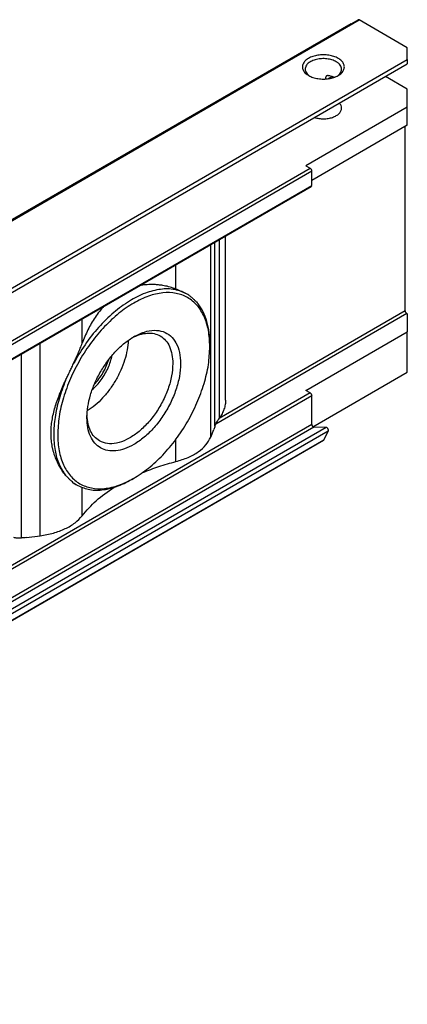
# Model space of a CAD drawing. Header units: millimetres. Extents: x -418 to 1275, y -151 to 443.
# Tile 22 of 47: x 176 to 188, y -40 to -10. Entities that reach past the tile are written whole.
import ezdxf

# ---------------------------------------------------------------- set-up
doc = ezdxf.new("R2010")
doc.units = ezdxf.units.MM

# ---------------------------------------------------------------- blocks, each defined once
blk = doc.blocks.new('SOPORTE_SV2__33', base_point=(81.586, -337.931))
at = {"color": 7, "linetype": 'Continuous'}
for p, q in [((558.924, -30.228), (81.627, -306.475)), ((558.924, -30.228), (559.548, -29.869)), ((564.009, -32.403), (559.648, -29.879)), ((564.009, -33.467), (564.009, -32.403)), ((88.75, -308.929), (564.009, -33.861)), ((564.009, -33.467), (564.009, -33.861)), ((556.629, -35.235), (556.629, -35.072)), ((557.24, -35.131), (557.346, -35.069)), ((564.009, -36.154), (562.028, -35.008)), ((564.009, -37.791), (564.009, -36.154)), ((564.009, -37.791), (554.817, -43.112)), ((564.009, -39.422), (564.009, -37.791)), ((564.009, -39.422), (555.347, -44.436)), ((563.832, -56.276), (563.832, -39.525)), ((554.817, -43.112), (555.206, -43.337)), ((555.347, -44.886), (555.347, -43.582)), ((99.222, -308.947), (555.306, -44.978)), ((547.55, -64.375), (547.55, -49.467)), ((544.058, -54.756), (544.02, -54.734)), ((564.009, -56.542), (563.974, -56.521)), ((564.009, -56.542), (564.009, -58.179)), ((554.817, -63.499), (564.009, -58.179)), ((564.009, -61.848), (564.009, -58.179)), ((546.119, -59.523), (546.119, -59.318)), ((555.463, -66.795), (564.009, -61.848)), ((555.206, -63.724), (554.817, -63.499)), ((555.347, -66.568), (555.347, -63.969)), ((556.658, -66.85), (555.551, -66.832)), ((546.194, -67.737), (546.477, -67.022)), ((556.434, -68.008), (556.849, -67.174)), ((556.405, -68.04), (100.321, -332.01)), ((534.039, -72.066), (534.001, -72.044)), ((539.2, -71.479), (539.022, -71.581)), ((529.506, -76.844), (530.743, -76.68))]:
    blk.add_line(p, q, dxfattribs=at)
at = {"color": 3, "linetype": 'Continuous'}
for p, q in [((516.76, -54.634), (559.548, -29.869)), ((517.057, -54.53), (559.648, -29.879)), ((558.924, -30.228), (558.924, -30.228)), ((88.55, -308.65), (564.009, -33.467)), ((556.797, -35.219), (557.164, -35.006)), ((99.122, -307.307), (555.206, -43.337)), ((99.263, -307.551), (555.347, -43.582)), ((99.263, -308.856), (555.347, -44.886)), ((546.984, -66.007), (546.984, -49.794)), ((546.194, -67.737), (546.194, -50.251)), ((546.582, -66.72), (546.582, -50.027)), ((543.048, -54.289), (543.048, -52.072)), ((534.552, -59.207), (534.552, -56.989)), ((563.974, -56.521), (546.652, -66.546)), ((563.832, -56.276), (546.96, -66.041)), ((530.743, -76.68), (530.743, -59.194)), ((529.043, -76.872), (529.043, -60.178)), ((555.206, -63.724), (99.122, -327.694)), ((555.347, -63.969), (99.263, -327.939)), ((555.347, -66.568), (99.263, -330.537)), ((555.551, -66.832), (99.467, -330.802)), ((556.658, -66.85), (100.574, -330.82)), ((556.849, -67.174), (100.765, -331.143)), ((556.434, -68.008), (100.35, -331.978)), ((543.048, -69.942), (543.048, -67.917)), ((534.552, -74.859), (534.552, -72.307))]:
    blk.add_line(p, q, dxfattribs=at)
at = {"color": 7, "linetype": 'Continuous'}
for points, knots in [([(558.924, -30.228), (558.924, -30.228), (558.924, -30.228), (558.924, -30.228), (558.924, -30.228)], [0, 0, 0, 0, 0.0001066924, 0.0002133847, 0.0002133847, 0.0002133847, 0.0002133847]), ([(559.648, -29.879), (559.631, -29.87), (559.598, -29.854), (559.564, -29.864), (559.548, -29.869)], [0, 0, 0, 0, 0.0573272, 0.1040441, 0.1040441, 0.1040441, 0.1040441]), ([(557.751, -33.365), (557.622, -33.301), (557.351, -33.168), (556.892, -33.068), (556.406, -33.03), (555.919, -33.067), (555.464, -33.174), (555.07, -33.344), (554.761, -33.569), (554.557, -33.84), (554.484, -34.146), (554.56, -34.45), (554.765, -34.723), (554.963, -34.853), (555.069, -34.923)], [0, 0, 0, 0, 0.431098, 0.902937, 1.396732, 1.890447, 2.362057, 2.792814, 3.171045, 3.497161, 3.789201, 4.081646, 4.408752, 4.788148, 4.788148, 4.788148, 4.788148]), ([(557.575, -33.671), (557.447, -33.61), (557.179, -33.481), (556.724, -33.397), (556.249, -33.382), (555.785, -33.448), (555.37, -33.586), (555.042, -33.789), (554.807, -34.045), (554.773, -34.25), (554.758, -34.346)], [0, 0, 0, 0, 0.423238, 0.888817, 1.372639, 1.847249, 2.286851, 2.672672, 2.999845, 3.28602, 3.28602, 3.28602, 3.28602]), ([(558.058, -34.346), (558.051, -34.283), (558.038, -34.152), (557.934, -33.969), (557.779, -33.802), (557.645, -33.716), (557.575, -33.671)], [0, 0, 0, 0, 0.1889853, 0.3912473, 0.6159874, 0.8670823, 0.8670823, 0.8670823, 0.8670823]), ([(557.746, -34.923), (557.853, -34.853), (558.051, -34.723), (558.256, -34.45), (558.332, -34.145), (558.258, -33.839), (558.055, -33.565), (557.857, -33.435), (557.751, -33.365)], [0, 0, 0, 0, 0.379809, 0.707216, 0.999947, 1.292408, 1.619154, 1.998185, 1.998185, 1.998185, 1.998185]), ([(554.758, -34.346), (554.763, -34.404), (554.774, -34.523), (554.86, -34.69), (554.99, -34.846), (555.104, -34.93), (555.164, -34.973)], [0, 0, 0, 0, 0.1721846, 0.3545772, 0.5546937, 0.7763357, 0.7763357, 0.7763357, 0.7763357]), ([(557.652, -34.973), (557.712, -34.93), (557.826, -34.846), (557.955, -34.69), (558.041, -34.523), (558.052, -34.404), (558.058, -34.346)], [0, 0, 0, 0, 0.2216421, 0.4217585, 0.6041512, 0.7763357, 0.7763357, 0.7763357, 0.7763357]), ([(555.069, -34.923), (555.198, -34.986), (555.468, -35.117), (555.924, -35.217), (556.408, -35.255), (556.891, -35.217), (557.347, -35.117), (557.617, -34.986), (557.746, -34.923)], [0, 0, 0, 0, 0.429104, 0.898342, 1.389231, 1.88012, 2.349359, 2.778462, 2.778462, 2.778462, 2.778462]), ([(556.863, -34.937), (556.855, -34.936), (556.841, -34.934), (556.821, -34.933), (556.801, -34.934), (556.781, -34.936), (556.761, -34.939), (556.743, -34.944), (556.724, -34.951), (556.707, -34.959), (556.69, -34.969), (556.675, -34.98), (556.662, -34.992), (556.651, -35.006), (556.642, -35.02), (556.635, -35.035), (556.63, -35.05), (556.629, -35.062), (556.629, -35.069), (556.629, -35.071), (556.629, -35.072)], [0, 0, 0, 0, 0.0223502, 0.041457, 0.0619729, 0.0821085, 0.1021571, 0.1217154, 0.1393952, 0.1602974, 0.1792948, 0.1976705, 0.2160086, 0.2337835, 0.2502649, 0.2664631, 0.2825431, 0.2987094, 0.3012451, 0.3038696, 0.3038696, 0.3038696, 0.3038696]), ([(557.385, -35.085), (557.302, -35.054), (557.133, -34.989), (556.954, -34.954), (556.863, -34.937)], [0, 0, 0, 0, 0.2647998, 0.5441683, 0.5441683, 0.5441683, 0.5441683]), ([(558.058, -37.894), (558.047, -37.81), (558.024, -37.634), (557.908, -37.499), (557.848, -37.427)], [0, 0, 0, 0, 0.2469056, 0.5215336, 0.5215336, 0.5215336, 0.5215336]), ([(555.602, -38.727), (555.733, -38.762), (556.003, -38.834), (556.424, -38.858), (556.843, -38.826), (557.234, -38.732), (557.574, -38.584), (557.837, -38.39), (558.021, -38.157), (558.046, -37.978), (558.058, -37.894)], [0, 0, 0, 0, 0.407949, 0.833928, 1.259177, 1.665034, 2.035674, 2.361307, 2.642378, 2.894213, 2.894213, 2.894213, 2.894213]), ([(555.206, -43.337), (555.225, -43.35), (555.264, -43.379), (555.308, -43.441), (555.34, -43.51), (555.345, -43.559), (555.347, -43.582)], [0, 0, 0, 0, 0.0695843, 0.1466412, 0.2236607, 0.293145, 0.293145, 0.293145, 0.293145]), ([(555.306, -44.978), (555.318, -44.967), (555.344, -44.942), (555.346, -44.906), (555.347, -44.886)], [0, 0, 0, 0, 0.0465697, 0.1036576, 0.1036576, 0.1036576, 0.1036576]), ([(544.058, -54.756), (543.692, -54.594), (542.932, -54.257), (541.599, -54.272), (540.2, -54.64), (538.762, -55.373), (537.341, -56.427), (535.994, -57.765), (534.757, -59.324), (534.086, -60.493), (533.747, -61.083)], [0, 0, 0, 0, 1.188653, 2.468107, 3.899292, 5.505218, 7.277699, 9.186534, 11.187082, 13.226255, 13.226255, 13.226255, 13.226255]), ([(543.048, -54.289), (542.872, -54.229), (542.519, -54.108), (542.021, -53.995), (541.579, -53.927), (541.209, -53.894), (540.791, -53.881), (540.31, -53.903), (539.936, -53.957), (539.74, -53.995), (539.725, -53.998), (539.718, -53.999)], [0, 0, 0, 0, 0.558977, 1.11801, 1.529596, 1.901233, 2.231536, 2.784272, 3.34075, 3.362835, 3.385051, 3.385051, 3.385051, 3.385051]), ([(543.048, -54.289), (543.137, -54.323), (543.311, -54.389), (543.561, -54.497), (543.798, -54.61), (543.946, -54.693), (544.02, -54.734)], [0, 0, 0, 0, 0.283447, 0.558742, 0.817664, 1.069222, 1.069222, 1.069222, 1.069222]), ([(546.119, -59.523), (546.097, -59.028), (546.054, -58.092), (545.662, -56.803), (545.023, -55.758), (544.133, -55.012), (543.04, -54.618), (541.812, -54.59), (540.504, -54.908), (539.159, -55.55), (537.821, -56.49), (536.538, -57.691), (535.356, -59.11), (534.32, -60.695), (533.465, -62.384), (532.833, -64.116), (532.417, -65.826), (532.359, -66.959), (532.331, -67.503)], [0, 0, 0, 0, 1.480431, 2.804381, 3.995055, 5.107386, 6.220508, 7.413285, 8.740065, 10.223482, 11.859406, 13.624365, 15.481842, 17.387266, 19.292229, 21.148356, 22.911188, 24.544405, 24.544405, 24.544405, 24.544405]), ([(544.35, -54.946), (544.302, -54.913), (544.207, -54.845), (544.108, -54.786), (544.058, -54.756)], [0, 0, 0, 0, 0.1747046, 0.3490898, 0.3490898, 0.3490898, 0.3490898]), ([(544.35, -54.946), (544.415, -55.003), (544.544, -55.116), (544.727, -55.288), (544.9, -55.461), (545.007, -55.58), (545.06, -55.638)], [0, 0, 0, 0, 0.2591166, 0.5123818, 0.7548335, 0.9924199, 0.9924199, 0.9924199, 0.9924199]), ([(536.51, -55.856), (536.375, -56.009), (536.09, -56.331), (535.712, -56.858), (535.368, -57.415), (535.062, -57.994), (534.789, -58.588), (534.63, -59.002), (534.552, -59.207)], [0, 0, 0, 0, 0.612705, 1.286731, 1.943975, 2.575798, 3.248881, 3.905333, 3.905333, 3.905333, 3.905333]), ([(546.119, -59.318), (546.108, -58.955), (546.085, -58.254), (545.878, -57.262), (545.56, -56.375), (545.223, -55.878), (545.06, -55.638)], [0, 0, 0, 0, 1.089484, 2.097976, 3.029125, 3.894212, 3.894212, 3.894212, 3.894212]), ([(563.974, -56.521), (563.955, -56.507), (563.915, -56.478), (563.872, -56.416), (563.84, -56.348), (563.835, -56.299), (563.832, -56.276)], [0, 0, 0, 0, 0.0695843, 0.1466412, 0.2236607, 0.293145, 0.293145, 0.293145, 0.293145]), ([(539.241, -58.611), (539.549, -58.455), (540.127, -58.161), (541.044, -57.995), (541.884, -58.105), (542.594, -58.518), (543.109, -59.194), (543.411, -60.072), (543.502, -61.108), (543.385, -62.255), (543.066, -63.461), (542.561, -64.669), (541.896, -65.822), (541.099, -66.859), (540.22, -67.75), (539.547, -68.193), (539.225, -68.406)], [0, 0, 0, 0, 1.031569, 1.939191, 2.750204, 3.524049, 4.335656, 5.244234, 6.276854, 7.431623, 8.686326, 10.005829, 11.347826, 12.667695, 13.92309, 15.078797, 15.078797, 15.078797, 15.078797]), ([(534.982, -65.969), (535, -65.633), (535.036, -64.934), (535.293, -63.879), (535.684, -62.811), (536.212, -61.769), (536.852, -60.792), (537.584, -59.921), (538.37, -59.173), (538.958, -58.794), (539.241, -58.611)], [0, 0, 0, 0, 1.007521, 2.095135, 3.24031, 4.415474, 5.590637, 6.735812, 7.823426, 8.830947, 8.830947, 8.830947, 8.830947]), ([(538.726, -58.943), (538.7, -59.237), (538.647, -59.845), (538.407, -60.757), (538.059, -61.677), (537.601, -62.573), (537.052, -63.417), (536.428, -64.177), (535.757, -64.839), (535.256, -65.188), (535.014, -65.357)], [0, 0, 0, 0, 0.883325, 1.828477, 2.817611, 3.829543, 4.841474, 5.830609, 6.77576, 7.659085, 7.659085, 7.659085, 7.659085]), ([(539.059, -58.72), (539.293, -58.611), (539.735, -58.404), (540.425, -58.273), (541.074, -58.296), (541.446, -58.466), (541.627, -58.548)], [0, 0, 0, 0, 0.769155, 1.461007, 2.088437, 2.678436, 2.678436, 2.678436, 2.678436]), ([(541.627, -58.548), (541.797, -58.672), (542.151, -58.928), (542.502, -59.529), (542.724, -60.251), (542.748, -60.779), (542.761, -61.058)], [0, 0, 0, 0, 0.626188, 1.296642, 2.04203, 2.875289, 2.875289, 2.875289, 2.875289]), ([(533.747, -61.083), (533.82, -60.926), (533.965, -60.615), (534.175, -60.145), (534.374, -59.678), (534.493, -59.362), (534.552, -59.207)], [0, 0, 0, 0, 0.519779, 1.03101, 1.543522, 2.042905, 2.042905, 2.042905, 2.042905]), ([(539.2, -71.479), (539.659, -71.183), (540.615, -70.566), (541.893, -69.35), (543.082, -67.935), (544.122, -66.347), (544.98, -64.655), (545.615, -62.918), (546.033, -61.204), (546.091, -60.069), (546.119, -59.523)], [0, 0, 0, 0, 1.637222, 3.404594, 5.265504, 7.175144, 9.084785, 10.945695, 12.713067, 14.350289, 14.350289, 14.350289, 14.350289]), ([(535.467, -63.417), (535.61, -63.282), (535.902, -63.007), (536.282, -62.529), (536.622, -62.007), (536.905, -61.452), (537.131, -60.884), (537.224, -60.494), (537.27, -60.303)], [0, 0, 0, 0, 0.58827, 1.201661, 1.828033, 2.454405, 3.067796, 3.656067, 3.656067, 3.656067, 3.656067]), ([(535.649, -62.95), (535.792, -62.787), (536.083, -62.458), (536.441, -61.902), (536.745, -61.314), (536.886, -60.898), (536.955, -60.693)], [0, 0, 0, 0, 0.648659, 1.314288, 1.979918, 2.628576, 2.628576, 2.628576, 2.628576]), ([(533.036, -62.598), (533.098, -62.474), (533.221, -62.225), (533.401, -61.849), (533.578, -61.468), (533.69, -61.212), (533.747, -61.083)], [0, 0, 0, 0, 0.41371, 0.833461, 1.251311, 1.67277, 1.67277, 1.67277, 1.67277]), ([(542.761, -61.058), (542.738, -61.43), (542.69, -62.207), (542.354, -63.37), (541.851, -64.531), (541.185, -65.625), (540.396, -66.597), (539.525, -67.393), (538.616, -67.974), (537.716, -68.3), (536.846, -68.376), (536.352, -68.168), (536.116, -68.069)], [0, 0, 0, 0, 1.115347, 2.330673, 3.60782, 4.901116, 6.163054, 7.349737, 8.426782, 9.376579, 10.20771, 10.964124, 10.964124, 10.964124, 10.964124]), ([(533.036, -71.183), (532.99, -71.124), (532.895, -71.005), (532.761, -70.816), (532.632, -70.617), (532.472, -70.347), (532.282, -69.975), (532.119, -69.578), (532.005, -69.237), (531.932, -68.979), (531.87, -68.723), (531.799, -68.358), (531.742, -67.905), (531.72, -67.34), (531.744, -66.778), (531.816, -66.194), (531.931, -65.61), (532.089, -65.014), (532.282, -64.417), (532.51, -63.812), (532.762, -63.204), (532.945, -62.8), (533.036, -62.598)], [0, 0, 0, 0, 0.225335, 0.457739, 0.6942, 0.937001, 1.397152, 1.948543, 2.222892, 2.474274, 2.752822, 3.011885, 3.591289, 4.120396, 4.705874, 5.27742, 5.882324, 6.490577, 7.124849, 7.766295, 8.429894, 9.096944, 9.096944, 9.096944, 9.096944]), ([(533.036, -62.598), (532.828, -63.154), (532.422, -64.24), (532.07, -65.891), (531.936, -67.457), (532.05, -68.889), (532.378, -70.163), (532.824, -70.855), (533.036, -71.183)], [0, 0, 0, 0, 1.781311, 3.473465, 5.046169, 6.479962, 7.771043, 8.936929, 8.936929, 8.936929, 8.936929]), ([(555.206, -63.724), (555.225, -63.738), (555.264, -63.766), (555.308, -63.828), (555.34, -63.897), (555.345, -63.946), (555.347, -63.969)], [0, 0, 0, 0, 0.0695843, 0.1466412, 0.2236607, 0.293145, 0.293145, 0.293145, 0.293145]), ([(547.55, -64.375), (547.542, -64.508), (547.525, -64.785), (547.406, -65.201), (547.232, -65.618), (547.067, -65.877), (546.984, -66.007)], [0, 0, 0, 0, 0.398418, 0.832175, 1.288173, 1.750693, 1.750693, 1.750693, 1.750693]), ([(539.225, -68.406), (538.954, -68.547), (538.441, -68.813), (537.633, -69.003), (536.878, -68.987), (536.205, -68.745), (535.657, -68.286), (535.264, -67.642), (535.023, -66.849), (534.996, -66.273), (534.982, -65.969)], [0, 0, 0, 0, 0.912872, 1.729352, 2.463369, 3.148367, 3.832879, 4.565601, 5.380339, 6.291374, 6.291374, 6.291374, 6.291374]), ([(536.116, -68.069), (535.955, -67.953), (535.622, -67.715), (535.279, -67.164), (535.049, -66.501), (535.008, -66.014), (534.986, -65.757)], [0, 0, 0, 0, 0.589999, 1.21743, 1.909281, 2.678436, 2.678436, 2.678436, 2.678436]), ([(546.582, -66.72), (546.603, -66.664), (546.647, -66.546), (546.744, -66.372), (546.858, -66.191), (546.941, -66.069), (546.984, -66.007)], [0, 0, 0, 0, 0.1795326, 0.3788933, 0.5940942, 0.8214453, 0.8214453, 0.8214453, 0.8214453]), ([(546.582, -66.72), (546.565, -66.773), (546.533, -66.875), (546.495, -66.974), (546.477, -67.022)], [0, 0, 0, 0, 0.1667393, 0.3192904, 0.3192904, 0.3192904, 0.3192904]), ([(555.347, -66.568), (555.349, -66.587), (555.353, -66.629), (555.377, -66.689), (555.411, -66.745), (555.454, -66.79), (555.501, -66.824), (555.535, -66.829), (555.551, -66.832)], [0, 0, 0, 0, 0.0591514, 0.1245698, 0.191665, 0.2554465, 0.3117368, 0.3586167, 0.3586167, 0.3586167, 0.3586167]), ([(556.849, -67.174), (556.854, -67.155), (556.867, -67.112), (556.852, -67.041), (556.821, -66.971), (556.774, -66.909), (556.719, -66.863), (556.677, -66.854), (556.658, -66.85)], [0, 0, 0, 0, 0.0586558, 0.1305554, 0.2104936, 0.2900936, 0.3610972, 0.4187057, 0.4187057, 0.4187057, 0.4187057]), ([(532.331, -67.503), (532.353, -67.997), (532.396, -68.931), (532.786, -70.218), (533.422, -71.262), (534.308, -72.009), (535.397, -72.405), (536.619, -72.436), (537.929, -72.134), (538.761, -71.705), (539.2, -71.479)], [0, 0, 0, 0, 1.477141, 2.798511, 3.987042, 5.097103, 6.207163, 7.395695, 8.717064, 10.194205, 10.194205, 10.194205, 10.194205]), ([(543.048, -69.942), (543.421, -69.831), (544.133, -69.619), (545.054, -69.106), (545.789, -68.499), (546.065, -67.98), (546.194, -67.737)], [0, 0, 0, 0, 1.163911, 2.219114, 3.150389, 3.968074, 3.968074, 3.968074, 3.968074]), ([(556.405, -68.04), (556.411, -68.036), (556.423, -68.027), (556.43, -68.015), (556.434, -68.008)], [0, 0, 0, 0, 0.02117301, 0.04365722, 0.04365722, 0.04365722, 0.04365722]), ([(540.037, -70.939), (540.521, -70.749), (541.506, -70.362), (542.528, -70.084), (543.048, -69.942)], [0, 0, 0, 0, 1.558601, 3.174184, 3.174184, 3.174184, 3.174184]), ([(533.747, -71.875), (533.69, -71.823), (533.574, -71.715), (533.399, -71.548), (533.218, -71.37), (533.098, -71.247), (533.036, -71.183)], [0, 0, 0, 0, 0.2310341, 0.4757294, 0.7261986, 0.9918478, 0.9918478, 0.9918478, 0.9918478]), ([(534.001, -72.044), (533.981, -72.032), (533.938, -72.007), (533.875, -71.966), (533.81, -71.922), (533.768, -71.891), (533.747, -71.875)], [0, 0, 0, 0, 0.0706352, 0.148623, 0.2258186, 0.3052362, 0.3052362, 0.3052362, 0.3052362]), ([(533.747, -71.875), (533.794, -71.909), (533.889, -71.976), (533.989, -72.036), (534.039, -72.066)], [0, 0, 0, 0, 0.1747069, 0.3490944, 0.3490944, 0.3490944, 0.3490944]), ([(534.039, -72.066), (534.389, -72.223), (535.112, -72.548), (536.378, -72.558), (537.718, -72.254), (538.572, -71.813), (539.022, -71.581)], [0, 0, 0, 0, 1.138524, 2.35753, 3.712781, 5.227798, 5.227798, 5.227798, 5.227798]), ([(534.552, -74.859), (534.957, -74.388), (535.804, -73.401), (536.878, -72.667), (537.44, -72.283)], [0, 0, 0, 0, 1.853687, 3.88452, 3.88452, 3.88452, 3.88452]), ([(530.743, -76.68), (531.148, -76.611), (531.931, -76.477), (532.997, -76.073), (533.906, -75.562), (534.346, -75.084), (534.552, -74.859)], [0, 0, 0, 0, 1.229604, 2.37558, 3.408576, 4.317336, 4.317336, 4.317336, 4.317336]), ([(528.317, -76.811), (528.365, -76.823), (528.469, -76.847), (528.642, -76.861), (528.835, -76.869), (528.972, -76.871), (529.043, -76.872)], [0, 0, 0, 0, 0.1502726, 0.3200426, 0.5180519, 0.7310186, 0.7310186, 0.7310186, 0.7310186]), ([(529.506, -76.844), (529.429, -76.853), (529.275, -76.87), (529.12, -76.871), (529.043, -76.872)], [0, 0, 0, 0, 0.2337301, 0.4640681, 0.4640681, 0.4640681, 0.4640681])]:
    blk.add_open_spline(points, degree=3, knots=knots, dxfattribs=at)
blk = doc.blocks.new('Iso1', base_point=(147.75, -287.078))
blk.add_blockref('SOPORTE_SV2__33', (81.586, -337.931))

msp = doc.modelspace()

# ---------------------------------------------------------------- block references
at = {"xscale": 0.33333333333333, "yscale": 0.33333333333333, "zscale": 0.33333333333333}
msp.add_blockref('Iso1', (49.25, -95.693), dxfattribs=at)

doc.saveas('drawing.dxf')
